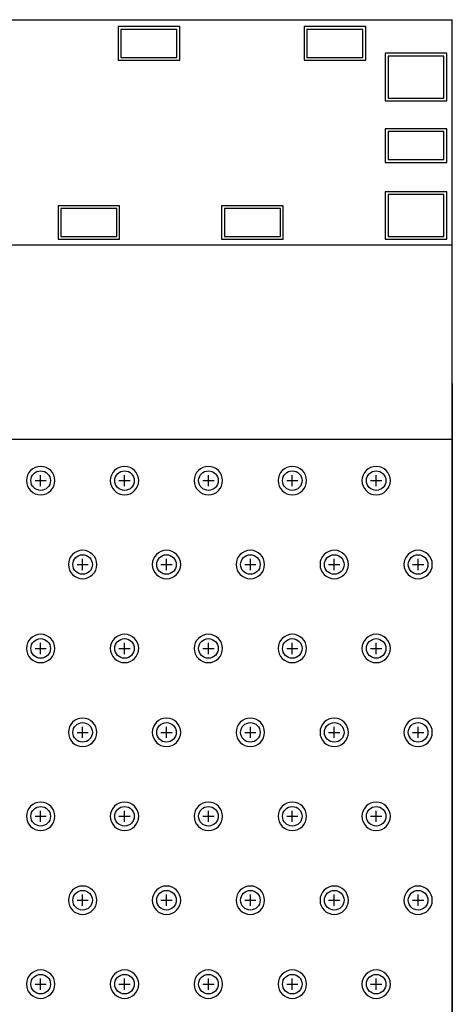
# Model space of a CAD drawing. Extents: x -5 to 35, y -92 to 8.
# Tile 25 of 25: x 20 to 35, y -27 to 8. Entities that reach past the tile are written whole.
import ezdxf

# ---------------------------------------------------------------- set-up
doc = ezdxf.new("R2010")
doc.units = 0
doc.layers.get('0').update_dxf_attribs({"linetype": 'CONTINUOUS'})
for name, color, linetype in [('gbl', 5, 'CONTINUOUS'), ('gd1', 1, 'CONTINUOUS'), ('gg1', 5, 'CONTINUOUS'), ('gm1', 6, 'CONTINUOUS'), ('gpt', 1, 'CONTINUOUS'), ('gtl', 1, 'CONTINUOUS'), ('gto', 1, 'CONTINUOUS'), ('gtp', 8, 'CONTINUOUS'), ('gts', 1, 'CONTINUOUS')]:
    doc.layers.add(name, color=color, linetype=linetype)

# ---------------------------------------------------------------- blocks, each defined once
blk = doc.blocks.new('D19')
blk.add_circle((0, 0), 0.35)
blk = doc.blocks.new('D11')
blk.add_lwpolyline([(-0.999998, -0.749999), (0.999998, -0.749999), (0.999998, 0.749999), (-0.999998, 0.749999)], close=True)
blk = doc.blocks.new('D12')
blk.add_lwpolyline([(-0.999998, -0.499999), (0.999998, -0.499999), (0.999998, 0.499999), (-0.999998, 0.499999)], close=True)
blk = doc.blocks.new('D25')
blk.add_lwpolyline([(-1.101598, -0.851598), (1.101598, -0.851598), (1.101598, 0.851598), (-1.101598, 0.851598)], close=True)
blk = doc.blocks.new('D26')
blk.add_lwpolyline([(-1.101598, -0.601599), (1.101598, -0.601599), (1.101598, 0.601599), (-1.101598, 0.601599)], close=True)

msp = doc.modelspace()

# ---------------------------------------------------------------- linework, layer by layer
at = {"layer": 'gbl', "color": 5}
msp.add_lwpolyline([(35.00007, -91.950184), (-5.00001, -91.950184), (-5.00001, -6.950014), (35.00007, -6.950014), (35.00007, -4.95001), (35.00007, -4.95001), (35.00007, -91.950184)], dxfattribs=at)
at = {"layer": 'gd1', "color": 1}
for points in [[(20.784942, -8.426617), (20.784942, -8.426617), (20.784942, -8.426617, 1), (19.76894, -8.426617), (19.76894, -8.426617), (19.76894, -8.426617, 1), (20.784942, -8.426617), (20.784942, -8.426617)], [(20.784942, -8.426617), (20.784942, -8.426617), (20.784942, -8.426617, 1), (19.76894, -8.426617), (19.76894, -8.426617), (19.76894, -8.426617, 1), (20.784942, -8.426617), (20.784942, -8.426617)], [(23.784948, -8.426617), (23.784948, -8.426617), (23.784948, -8.426617, 1), (22.768946, -8.426617), (22.768946, -8.426617), (22.768946, -8.426617, 1), (23.784948, -8.426617), (23.784948, -8.426617)], [(23.784948, -8.426617), (23.784948, -8.426617), (23.784948, -8.426617, 1), (22.768946, -8.426617), (22.768946, -8.426617), (22.768946, -8.426617, 1), (23.784948, -8.426617), (23.784948, -8.426617)], [(26.784954, -8.426617), (26.784954, -8.426617), (26.784954, -8.426617, 1), (25.768952, -8.426617), (25.768952, -8.426617), (25.768952, -8.426617, 1), (26.784954, -8.426617), (26.784954, -8.426617)], [(26.784954, -8.426617), (26.784954, -8.426617), (26.784954, -8.426617, 1), (25.768952, -8.426617), (25.768952, -8.426617), (25.768952, -8.426617, 1), (26.784954, -8.426617), (26.784954, -8.426617)], [(29.78496, -8.426617), (29.78496, -8.426617), (29.78496, -8.426617, 1), (28.768958, -8.426617), (28.768958, -8.426617), (28.768958, -8.426617, 1), (29.78496, -8.426617), (29.78496, -8.426617)], [(29.78496, -8.426617), (29.78496, -8.426617), (29.78496, -8.426617, 1), (28.768958, -8.426617), (28.768958, -8.426617), (28.768958, -8.426617, 1), (29.78496, -8.426617), (29.78496, -8.426617)], [(32.784966, -8.426617), (32.784966, -8.426617), (32.784966, -8.426617, 1), (31.768964, -8.426617), (31.768964, -8.426617), (31.768964, -8.426617, 1), (32.784966, -8.426617), (32.784966, -8.426617)], [(32.784966, -8.426617), (32.784966, -8.426617), (32.784966, -8.426617, 1), (31.768964, -8.426617), (31.768964, -8.426617), (31.768964, -8.426617, 1), (32.784966, -8.426617), (32.784966, -8.426617)], [(22.284945, -11.426623), (22.284945, -11.426623), (22.284945, -11.426623, 1), (21.268943, -11.426623), (21.268943, -11.426623), (21.268943, -11.426623, 1), (22.284945, -11.426623), (22.284945, -11.426623)], [(22.284945, -11.426623), (22.284945, -11.426623), (22.284945, -11.426623, 1), (21.268943, -11.426623), (21.268943, -11.426623), (21.268943, -11.426623, 1), (22.284945, -11.426623), (22.284945, -11.426623)], [(25.284951, -11.426623), (25.284951, -11.426623), (25.284951, -11.426623, 1), (24.268949, -11.426623), (24.268949, -11.426623), (24.268949, -11.426623, 1), (25.284951, -11.426623), (25.284951, -11.426623)], [(25.284951, -11.426623), (25.284951, -11.426623), (25.284951, -11.426623, 1), (24.268949, -11.426623), (24.268949, -11.426623), (24.268949, -11.426623, 1), (25.284951, -11.426623), (25.284951, -11.426623)], [(28.284957, -11.426623), (28.284957, -11.426623), (28.284957, -11.426623, 1), (27.268955, -11.426623), (27.268955, -11.426623), (27.268955, -11.426623, 1), (28.284957, -11.426623), (28.284957, -11.426623)], [(28.284957, -11.426623), (28.284957, -11.426623), (28.284957, -11.426623, 1), (27.268955, -11.426623), (27.268955, -11.426623), (27.268955, -11.426623, 1), (28.284957, -11.426623), (28.284957, -11.426623)], [(31.284963, -11.426623), (31.284963, -11.426623), (31.284963, -11.426623, 1), (30.268961, -11.426623), (30.268961, -11.426623), (30.268961, -11.426623, 1), (31.284963, -11.426623), (31.284963, -11.426623)], [(31.284963, -11.426623), (31.284963, -11.426623), (31.284963, -11.426623, 1), (30.268961, -11.426623), (30.268961, -11.426623), (30.268961, -11.426623, 1), (31.284963, -11.426623), (31.284963, -11.426623)], [(34.284969, -11.426623), (34.284969, -11.426623), (34.284969, -11.426623, 1), (33.268967, -11.426623), (33.268967, -11.426623), (33.268967, -11.426623, 1), (34.284969, -11.426623), (34.284969, -11.426623)], [(34.284969, -11.426623), (34.284969, -11.426623), (34.284969, -11.426623, 1), (33.268967, -11.426623), (33.268967, -11.426623), (33.268967, -11.426623, 1), (34.284969, -11.426623), (34.284969, -11.426623)], [(20.784942, -14.426629), (20.784942, -14.426629), (20.784942, -14.426629, 1), (19.76894, -14.426629), (19.76894, -14.426629), (19.76894, -14.426629, 1), (20.784942, -14.426629), (20.784942, -14.426629)], [(20.784942, -14.426629), (20.784942, -14.426629), (20.784942, -14.426629, 1), (19.76894, -14.426629), (19.76894, -14.426629), (19.76894, -14.426629, 1), (20.784942, -14.426629), (20.784942, -14.426629)], [(23.784948, -14.426629), (23.784948, -14.426629), (23.784948, -14.426629, 1), (22.768946, -14.426629), (22.768946, -14.426629), (22.768946, -14.426629, 1), (23.784948, -14.426629), (23.784948, -14.426629)], [(23.784948, -14.426629), (23.784948, -14.426629), (23.784948, -14.426629, 1), (22.768946, -14.426629), (22.768946, -14.426629), (22.768946, -14.426629, 1), (23.784948, -14.426629), (23.784948, -14.426629)], [(26.784954, -14.426629), (26.784954, -14.426629), (26.784954, -14.426629, 1), (25.768952, -14.426629), (25.768952, -14.426629), (25.768952, -14.426629, 1), (26.784954, -14.426629), (26.784954, -14.426629)], [(26.784954, -14.426629), (26.784954, -14.426629), (26.784954, -14.426629, 1), (25.768952, -14.426629), (25.768952, -14.426629), (25.768952, -14.426629, 1), (26.784954, -14.426629), (26.784954, -14.426629)], [(29.78496, -14.426629), (29.78496, -14.426629), (29.78496, -14.426629, 1), (28.768958, -14.426629), (28.768958, -14.426629), (28.768958, -14.426629, 1), (29.78496, -14.426629), (29.78496, -14.426629)], [(29.78496, -14.426629), (29.78496, -14.426629), (29.78496, -14.426629, 1), (28.768958, -14.426629), (28.768958, -14.426629), (28.768958, -14.426629, 1), (29.78496, -14.426629), (29.78496, -14.426629)], [(32.784966, -14.426629), (32.784966, -14.426629), (32.784966, -14.426629, 1), (31.768964, -14.426629), (31.768964, -14.426629), (31.768964, -14.426629, 1), (32.784966, -14.426629), (32.784966, -14.426629)], [(32.784966, -14.426629), (32.784966, -14.426629), (32.784966, -14.426629, 1), (31.768964, -14.426629), (31.768964, -14.426629), (31.768964, -14.426629, 1), (32.784966, -14.426629), (32.784966, -14.426629)], [(22.284945, -17.426635), (22.284945, -17.426635), (22.284945, -17.426635, 1), (21.268943, -17.426635), (21.268943, -17.426635), (21.268943, -17.426635, 1), (22.284945, -17.426635), (22.284945, -17.426635)], [(22.284945, -17.426635), (22.284945, -17.426635), (22.284945, -17.426635, 1), (21.268943, -17.426635), (21.268943, -17.426635), (21.268943, -17.426635, 1), (22.284945, -17.426635), (22.284945, -17.426635)], [(25.284951, -17.426635), (25.284951, -17.426635), (25.284951, -17.426635, 1), (24.268949, -17.426635), (24.268949, -17.426635), (24.268949, -17.426635, 1), (25.284951, -17.426635), (25.284951, -17.426635)], [(25.284951, -17.426635), (25.284951, -17.426635), (25.284951, -17.426635, 1), (24.268949, -17.426635), (24.268949, -17.426635), (24.268949, -17.426635, 1), (25.284951, -17.426635), (25.284951, -17.426635)], [(28.284957, -17.426635), (28.284957, -17.426635), (28.284957, -17.426635, 1), (27.268955, -17.426635), (27.268955, -17.426635), (27.268955, -17.426635, 1), (28.284957, -17.426635), (28.284957, -17.426635)], [(28.284957, -17.426635), (28.284957, -17.426635), (28.284957, -17.426635, 1), (27.268955, -17.426635), (27.268955, -17.426635), (27.268955, -17.426635, 1), (28.284957, -17.426635), (28.284957, -17.426635)], [(31.284963, -17.426635), (31.284963, -17.426635), (31.284963, -17.426635, 1), (30.268961, -17.426635), (30.268961, -17.426635), (30.268961, -17.426635, 1), (31.284963, -17.426635), (31.284963, -17.426635)], [(31.284963, -17.426635), (31.284963, -17.426635), (31.284963, -17.426635, 1), (30.268961, -17.426635), (30.268961, -17.426635), (30.268961, -17.426635, 1), (31.284963, -17.426635), (31.284963, -17.426635)], [(34.284969, -17.426635), (34.284969, -17.426635), (34.284969, -17.426635, 1), (33.268967, -17.426635), (33.268967, -17.426635), (33.268967, -17.426635, 1), (34.284969, -17.426635), (34.284969, -17.426635)], [(34.284969, -17.426635), (34.284969, -17.426635), (34.284969, -17.426635, 1), (33.268967, -17.426635), (33.268967, -17.426635), (33.268967, -17.426635, 1), (34.284969, -17.426635), (34.284969, -17.426635)], [(20.784942, -20.426641), (20.784942, -20.426641), (20.784942, -20.426641, 1), (19.76894, -20.426641), (19.76894, -20.426641), (19.76894, -20.426641, 1), (20.784942, -20.426641), (20.784942, -20.426641)], [(20.784942, -20.426641), (20.784942, -20.426641), (20.784942, -20.426641, 1), (19.76894, -20.426641), (19.76894, -20.426641), (19.76894, -20.426641, 1), (20.784942, -20.426641), (20.784942, -20.426641)], [(23.784948, -20.426641), (23.784948, -20.426641), (23.784948, -20.426641, 1), (22.768946, -20.426641), (22.768946, -20.426641), (22.768946, -20.426641, 1), (23.784948, -20.426641), (23.784948, -20.426641)], [(23.784948, -20.426641), (23.784948, -20.426641), (23.784948, -20.426641, 1), (22.768946, -20.426641), (22.768946, -20.426641), (22.768946, -20.426641, 1), (23.784948, -20.426641), (23.784948, -20.426641)], [(26.784954, -20.426641), (26.784954, -20.426641), (26.784954, -20.426641, 1), (25.768952, -20.426641), (25.768952, -20.426641), (25.768952, -20.426641, 1), (26.784954, -20.426641), (26.784954, -20.426641)], [(26.784954, -20.426641), (26.784954, -20.426641), (26.784954, -20.426641, 1), (25.768952, -20.426641), (25.768952, -20.426641), (25.768952, -20.426641, 1), (26.784954, -20.426641), (26.784954, -20.426641)], [(29.78496, -20.426641), (29.78496, -20.426641), (29.78496, -20.426641, 1), (28.768958, -20.426641), (28.768958, -20.426641), (28.768958, -20.426641, 1), (29.78496, -20.426641), (29.78496, -20.426641)], [(29.78496, -20.426641), (29.78496, -20.426641), (29.78496, -20.426641, 1), (28.768958, -20.426641), (28.768958, -20.426641), (28.768958, -20.426641, 1), (29.78496, -20.426641), (29.78496, -20.426641)], [(32.784966, -20.426641), (32.784966, -20.426641), (32.784966, -20.426641, 1), (31.768964, -20.426641), (31.768964, -20.426641), (31.768964, -20.426641, 1), (32.784966, -20.426641), (32.784966, -20.426641)], [(32.784966, -20.426641), (32.784966, -20.426641), (32.784966, -20.426641, 1), (31.768964, -20.426641), (31.768964, -20.426641), (31.768964, -20.426641, 1), (32.784966, -20.426641), (32.784966, -20.426641)], [(22.284945, -23.426647), (22.284945, -23.426647), (22.284945, -23.426647, 1), (21.268943, -23.426647), (21.268943, -23.426647), (21.268943, -23.426647, 1), (22.284945, -23.426647), (22.284945, -23.426647)], [(22.284945, -23.426647), (22.284945, -23.426647), (22.284945, -23.426647, 1), (21.268943, -23.426647), (21.268943, -23.426647), (21.268943, -23.426647, 1), (22.284945, -23.426647), (22.284945, -23.426647)], [(25.284951, -23.426647), (25.284951, -23.426647), (25.284951, -23.426647, 1), (24.268949, -23.426647), (24.268949, -23.426647), (24.268949, -23.426647, 1), (25.284951, -23.426647), (25.284951, -23.426647)], [(25.284951, -23.426647), (25.284951, -23.426647), (25.284951, -23.426647, 1), (24.268949, -23.426647), (24.268949, -23.426647), (24.268949, -23.426647, 1), (25.284951, -23.426647), (25.284951, -23.426647)], [(28.284957, -23.426647), (28.284957, -23.426647), (28.284957, -23.426647, 1), (27.268955, -23.426647), (27.268955, -23.426647), (27.268955, -23.426647, 1), (28.284957, -23.426647), (28.284957, -23.426647)], [(28.284957, -23.426647), (28.284957, -23.426647), (28.284957, -23.426647, 1), (27.268955, -23.426647), (27.268955, -23.426647), (27.268955, -23.426647, 1), (28.284957, -23.426647), (28.284957, -23.426647)], [(31.284963, -23.426647), (31.284963, -23.426647), (31.284963, -23.426647, 1), (30.268961, -23.426647), (30.268961, -23.426647), (30.268961, -23.426647, 1), (31.284963, -23.426647), (31.284963, -23.426647)], [(31.284963, -23.426647), (31.284963, -23.426647), (31.284963, -23.426647, 1), (30.268961, -23.426647), (30.268961, -23.426647), (30.268961, -23.426647, 1), (31.284963, -23.426647), (31.284963, -23.426647)], [(34.284969, -23.426647), (34.284969, -23.426647), (34.284969, -23.426647, 1), (33.268967, -23.426647), (33.268967, -23.426647), (33.268967, -23.426647, 1), (34.284969, -23.426647), (34.284969, -23.426647)], [(34.284969, -23.426647), (34.284969, -23.426647), (34.284969, -23.426647, 1), (33.268967, -23.426647), (33.268967, -23.426647), (33.268967, -23.426647, 1), (34.284969, -23.426647), (34.284969, -23.426647)], [(20.784942, -26.426653), (20.784942, -26.426653), (20.784942, -26.426653, 1), (19.76894, -26.426653), (19.76894, -26.426653), (19.76894, -26.426653, 1), (20.784942, -26.426653), (20.784942, -26.426653)], [(20.784942, -26.426653), (20.784942, -26.426653), (20.784942, -26.426653, 1), (19.76894, -26.426653), (19.76894, -26.426653), (19.76894, -26.426653, 1), (20.784942, -26.426653), (20.784942, -26.426653)], [(23.784948, -26.426653), (23.784948, -26.426653), (23.784948, -26.426653, 1), (22.768946, -26.426653), (22.768946, -26.426653), (22.768946, -26.426653, 1), (23.784948, -26.426653), (23.784948, -26.426653)], [(23.784948, -26.426653), (23.784948, -26.426653), (23.784948, -26.426653, 1), (22.768946, -26.426653), (22.768946, -26.426653), (22.768946, -26.426653, 1), (23.784948, -26.426653), (23.784948, -26.426653)], [(26.784954, -26.426653), (26.784954, -26.426653), (26.784954, -26.426653, 1), (25.768952, -26.426653), (25.768952, -26.426653), (25.768952, -26.426653, 1), (26.784954, -26.426653), (26.784954, -26.426653)], [(26.784954, -26.426653), (26.784954, -26.426653), (26.784954, -26.426653, 1), (25.768952, -26.426653), (25.768952, -26.426653), (25.768952, -26.426653, 1), (26.784954, -26.426653), (26.784954, -26.426653)], [(29.78496, -26.426653), (29.78496, -26.426653), (29.78496, -26.426653, 1), (28.768958, -26.426653), (28.768958, -26.426653), (28.768958, -26.426653, 1), (29.78496, -26.426653), (29.78496, -26.426653)], [(29.78496, -26.426653), (29.78496, -26.426653), (29.78496, -26.426653, 1), (28.768958, -26.426653), (28.768958, -26.426653), (28.768958, -26.426653, 1), (29.78496, -26.426653), (29.78496, -26.426653)], [(32.784966, -26.426653), (32.784966, -26.426653), (32.784966, -26.426653, 1), (31.768964, -26.426653), (31.768964, -26.426653), (31.768964, -26.426653, 1), (32.784966, -26.426653), (32.784966, -26.426653)], [(32.784966, -26.426653), (32.784966, -26.426653), (32.784966, -26.426653, 1), (31.768964, -26.426653), (31.768964, -26.426653), (31.768964, -26.426653, 1), (32.784966, -26.426653), (32.784966, -26.426653)]]:
    msp.add_lwpolyline(points, format="xyb", dxfattribs=at)
at = {"layer": 'gg1', "color": 5}
for points in [[(20.07694, -8.426617), (20.476941, -8.426617)], [(20.07694, -8.426617), (20.476941, -8.426617)], [(20.276941, -8.626617), (20.276941, -8.226616)], [(20.276941, -8.626617), (20.276941, -8.226616)], [(23.076946, -8.426617), (23.476947, -8.426617)], [(23.076946, -8.426617), (23.476947, -8.426617)], [(23.276947, -8.626617), (23.276947, -8.226616)], [(23.276947, -8.626617), (23.276947, -8.226616)], [(26.076952, -8.426617), (26.476953, -8.426617)], [(26.076952, -8.426617), (26.476953, -8.426617)], [(26.276953, -8.626617), (26.276953, -8.226616)], [(26.276953, -8.626617), (26.276953, -8.226616)], [(29.076958, -8.426617), (29.476959, -8.426617)], [(29.076958, -8.426617), (29.476959, -8.426617)], [(29.276959, -8.626617), (29.276959, -8.226616)], [(29.276959, -8.626617), (29.276959, -8.226616)], [(32.076964, -8.426617), (32.476965, -8.426617)], [(32.076964, -8.426617), (32.476965, -8.426617)], [(32.276965, -8.626617), (32.276965, -8.226616)], [(32.276965, -8.626617), (32.276965, -8.226616)], [(21.776944, -11.626623), (21.776944, -11.226622)], [(21.776944, -11.626623), (21.776944, -11.226622)], [(24.77695, -11.626623), (24.77695, -11.226622)], [(24.77695, -11.626623), (24.77695, -11.226622)], [(27.776956, -11.626623), (27.776956, -11.226622)], [(27.776956, -11.626623), (27.776956, -11.226622)], [(30.776962, -11.626623), (30.776962, -11.226622)], [(30.776962, -11.626623), (30.776962, -11.226622)], [(33.776968, -11.626623), (33.776968, -11.226622)], [(33.776968, -11.626623), (33.776968, -11.226622)], [(21.576943, -11.426623), (21.976944, -11.426623)], [(21.576943, -11.426623), (21.976944, -11.426623)], [(24.576949, -11.426623), (24.97695, -11.426623)], [(24.576949, -11.426623), (24.97695, -11.426623)], [(27.576955, -11.426623), (27.976956, -11.426623)], [(27.576955, -11.426623), (27.976956, -11.426623)], [(30.576961, -11.426623), (30.976962, -11.426623)], [(30.576961, -11.426623), (30.976962, -11.426623)], [(33.576967, -11.426623), (33.976968, -11.426623)], [(33.576967, -11.426623), (33.976968, -11.426623)], [(20.07694, -14.426629), (20.476941, -14.426629)], [(20.07694, -14.426629), (20.476941, -14.426629)], [(20.276941, -14.626629), (20.276941, -14.226628)], [(20.276941, -14.626629), (20.276941, -14.226628)], [(23.076946, -14.426629), (23.476947, -14.426629)], [(23.076946, -14.426629), (23.476947, -14.426629)], [(23.276947, -14.626629), (23.276947, -14.226628)], [(23.276947, -14.626629), (23.276947, -14.226628)], [(26.076952, -14.426629), (26.476953, -14.426629)], [(26.076952, -14.426629), (26.476953, -14.426629)], [(26.276953, -14.626629), (26.276953, -14.226628)], [(26.276953, -14.626629), (26.276953, -14.226628)], [(29.076958, -14.426629), (29.476959, -14.426629)], [(29.076958, -14.426629), (29.476959, -14.426629)], [(29.276959, -14.626629), (29.276959, -14.226628)], [(29.276959, -14.626629), (29.276959, -14.226628)], [(32.076964, -14.426629), (32.476965, -14.426629)], [(32.076964, -14.426629), (32.476965, -14.426629)], [(32.276965, -14.626629), (32.276965, -14.226628)], [(32.276965, -14.626629), (32.276965, -14.226628)], [(21.776944, -17.626635), (21.776944, -17.226634)], [(21.776944, -17.626635), (21.776944, -17.226634)], [(24.77695, -17.626635), (24.77695, -17.226634)], [(24.77695, -17.626635), (24.77695, -17.226634)], [(27.776956, -17.626635), (27.776956, -17.226634)], [(27.776956, -17.626635), (27.776956, -17.226634)], [(30.776962, -17.626635), (30.776962, -17.226634)], [(30.776962, -17.626635), (30.776962, -17.226634)], [(33.776968, -17.626635), (33.776968, -17.226634)], [(33.776968, -17.626635), (33.776968, -17.226634)], [(21.576943, -17.426635), (21.976944, -17.426635)], [(21.576943, -17.426635), (21.976944, -17.426635)], [(24.576949, -17.426635), (24.97695, -17.426635)], [(24.576949, -17.426635), (24.97695, -17.426635)], [(27.576955, -17.426635), (27.976956, -17.426635)], [(27.576955, -17.426635), (27.976956, -17.426635)], [(30.576961, -17.426635), (30.976962, -17.426635)], [(30.576961, -17.426635), (30.976962, -17.426635)], [(33.576967, -17.426635), (33.976968, -17.426635)], [(33.576967, -17.426635), (33.976968, -17.426635)], [(20.276941, -20.626641), (20.276941, -20.22664)], [(20.276941, -20.626641), (20.276941, -20.22664)], [(23.276947, -20.626641), (23.276947, -20.22664)], [(23.276947, -20.626641), (23.276947, -20.22664)], [(26.276953, -20.626641), (26.276953, -20.22664)], [(26.276953, -20.626641), (26.276953, -20.22664)], [(29.276959, -20.626641), (29.276959, -20.22664)], [(29.276959, -20.626641), (29.276959, -20.22664)], [(32.276965, -20.626641), (32.276965, -20.22664)], [(32.276965, -20.626641), (32.276965, -20.22664)], [(20.07694, -20.426641), (20.476941, -20.426641)], [(20.07694, -20.426641), (20.476941, -20.426641)], [(23.076946, -20.426641), (23.476947, -20.426641)], [(23.076946, -20.426641), (23.476947, -20.426641)], [(26.076952, -20.426641), (26.476953, -20.426641)], [(26.076952, -20.426641), (26.476953, -20.426641)], [(29.076958, -20.426641), (29.476959, -20.426641)], [(29.076958, -20.426641), (29.476959, -20.426641)], [(32.076964, -20.426641), (32.476965, -20.426641)], [(32.076964, -20.426641), (32.476965, -20.426641)], [(21.776944, -23.626647), (21.776944, -23.226646)], [(21.776944, -23.626647), (21.776944, -23.226646)], [(24.77695, -23.626647), (24.77695, -23.226646)], [(24.77695, -23.626647), (24.77695, -23.226646)], [(27.776956, -23.626647), (27.776956, -23.226646)], [(27.776956, -23.626647), (27.776956, -23.226646)], [(30.776962, -23.626647), (30.776962, -23.226646)], [(30.776962, -23.626647), (30.776962, -23.226646)], [(33.776968, -23.626647), (33.776968, -23.226646)], [(33.776968, -23.626647), (33.776968, -23.226646)], [(21.576943, -23.426647), (21.976944, -23.426647)], [(21.576943, -23.426647), (21.976944, -23.426647)], [(24.576949, -23.426647), (24.97695, -23.426647)], [(24.576949, -23.426647), (24.97695, -23.426647)], [(27.576955, -23.426647), (27.976956, -23.426647)], [(27.576955, -23.426647), (27.976956, -23.426647)], [(30.576961, -23.426647), (30.976962, -23.426647)], [(30.576961, -23.426647), (30.976962, -23.426647)], [(33.576967, -23.426647), (33.976968, -23.426647)], [(33.576967, -23.426647), (33.976968, -23.426647)], [(20.276941, -26.626653), (20.276941, -26.226652)], [(20.276941, -26.626653), (20.276941, -26.226652)], [(23.276947, -26.626653), (23.276947, -26.226652)], [(23.276947, -26.626653), (23.276947, -26.226652)], [(26.276953, -26.626653), (26.276953, -26.226652)], [(26.276953, -26.626653), (26.276953, -26.226652)], [(29.276959, -26.626653), (29.276959, -26.226652)], [(29.276959, -26.626653), (29.276959, -26.226652)], [(32.276965, -26.626653), (32.276965, -26.226652)], [(32.276965, -26.626653), (32.276965, -26.226652)], [(20.07694, -26.426653), (20.476941, -26.426653)], [(20.07694, -26.426653), (20.476941, -26.426653)], [(23.076946, -26.426653), (23.476947, -26.426653)], [(23.076946, -26.426653), (23.476947, -26.426653)], [(26.076952, -26.426653), (26.476953, -26.426653)], [(26.076952, -26.426653), (26.476953, -26.426653)], [(29.076958, -26.426653), (29.476959, -26.426653)], [(29.076958, -26.426653), (29.476959, -26.426653)], [(32.076964, -26.426653), (32.476965, -26.426653)], [(32.076964, -26.426653), (32.476965, -26.426653)]]:
    msp.add_lwpolyline(points, dxfattribs=at)
at = {"layer": 'gm1', "color": 6}
for points in [[(-5.00001, 8.050016), (35.00007, 8.050016)], [(35.00007, -91.950184), (35.00007, 8.050016)]]:
    msp.add_lwpolyline(points, dxfattribs=at)
at = {"layer": 'gtl', "color": 1}
msp.add_lwpolyline([(13.529327, -6.950014), (35.00007, -6.950014), (35.00007, -4.95001), (35.00007, -4.95001), (35.00007, -91.950184)], dxfattribs=at)
at = {"layer": 'gto', "color": 1}
for points in [[(0, 0), (35.00007, 0)], [(8.000016, 0), (35.00007, 0)], [(35.00007, 0), (35.00007, 0)]]:
    msp.add_lwpolyline(points, dxfattribs=at)

# ---------------------------------------------------------------- block references
at = {"layer": 'gbl'}
for p in [(20.276941, -8.426617), (20.276941, -8.426617), (23.276947, -8.426617), (23.276947, -8.426617), (26.276953, -8.426617), (26.276953, -8.426617), (29.276959, -8.426617), (29.276959, -8.426617), (32.276965, -8.426617), (32.276965, -8.426617), (21.776944, -11.426623), (21.776944, -11.426623), (24.77695, -11.426623), (24.77695, -11.426623), (27.776956, -11.426623), (27.776956, -11.426623), (30.776962, -11.426623), (30.776962, -11.426623), (33.776968, -11.426623), (33.776968, -11.426623), (20.276941, -14.426629), (20.276941, -14.426629), (23.276947, -14.426629), (23.276947, -14.426629), (26.276953, -14.426629), (26.276953, -14.426629), (29.276959, -14.426629), (29.276959, -14.426629), (32.276965, -14.426629), (32.276965, -14.426629), (21.776944, -17.426635), (21.776944, -17.426635), (24.77695, -17.426635), (24.77695, -17.426635), (27.776956, -17.426635), (27.776956, -17.426635), (30.776962, -17.426635), (30.776962, -17.426635), (33.776968, -17.426635), (33.776968, -17.426635), (20.276941, -20.426641), (20.276941, -20.426641), (23.276947, -20.426641), (23.276947, -20.426641), (26.276953, -20.426641), (26.276953, -20.426641), (29.276959, -20.426641), (29.276959, -20.426641), (32.276965, -20.426641), (32.276965, -20.426641), (21.776944, -23.426647), (21.776944, -23.426647), (24.77695, -23.426647), (24.77695, -23.426647), (27.776956, -23.426647), (27.776956, -23.426647), (30.776962, -23.426647), (30.776962, -23.426647), (33.776968, -23.426647), (33.776968, -23.426647), (20.276941, -26.426653), (20.276941, -26.426653), (23.276947, -26.426653), (23.276947, -26.426653), (26.276953, -26.426653), (26.276953, -26.426653), (29.276959, -26.426653), (29.276959, -26.426653), (32.276965, -26.426653), (32.276965, -26.426653)]:
    msp.add_blockref('D19', p, dxfattribs=at)
at = {"layer": 'gpt'}
for name, p in [('D12', (24.150048, 7.200014)), ('D12', (30.800062, 7.200014)), ('D11', (33.700067, 6.000012)), ('D12', (33.700067, 3.550007)), ('D11', (33.700067, 1.050002)), ('D12', (22.000044, 0.800002)), ('D12', (27.850056, 0.800002))]:
    msp.add_blockref(name, p, dxfattribs=at)
at = {"layer": 'gtl'}
for name, p in [('D12', (24.150048, 7.200014)), ('D12', (30.800062, 7.200014)), ('D11', (33.700067, 6.000012)), ('D12', (33.700067, 3.550007)), ('D11', (33.700067, 1.050002)), ('D12', (22.000044, 0.800002)), ('D12', (27.850056, 0.800002)), ('D19', (20.276941, -8.426617)), ('D19', (20.276941, -8.426617)), ('D19', (23.276947, -8.426617)), ('D19', (23.276947, -8.426617)), ('D19', (26.276953, -8.426617)), ('D19', (26.276953, -8.426617)), ('D19', (29.276959, -8.426617)), ('D19', (29.276959, -8.426617)), ('D19', (32.276965, -8.426617)), ('D19', (32.276965, -8.426617)), ('D19', (21.776944, -11.426623)), ('D19', (21.776944, -11.426623)), ('D19', (24.77695, -11.426623)), ('D19', (24.77695, -11.426623)), ('D19', (27.776956, -11.426623)), ('D19', (27.776956, -11.426623)), ('D19', (30.776962, -11.426623)), ('D19', (30.776962, -11.426623)), ('D19', (33.776968, -11.426623)), ('D19', (33.776968, -11.426623)), ('D19', (20.276941, -14.426629)), ('D19', (20.276941, -14.426629)), ('D19', (23.276947, -14.426629)), ('D19', (23.276947, -14.426629)), ('D19', (26.276953, -14.426629)), ('D19', (26.276953, -14.426629)), ('D19', (29.276959, -14.426629)), ('D19', (29.276959, -14.426629)), ('D19', (32.276965, -14.426629)), ('D19', (32.276965, -14.426629)), ('D19', (21.776944, -17.426635)), ('D19', (21.776944, -17.426635)), ('D19', (24.77695, -17.426635)), ('D19', (24.77695, -17.426635)), ('D19', (27.776956, -17.426635)), ('D19', (27.776956, -17.426635)), ('D19', (30.776962, -17.426635)), ('D19', (30.776962, -17.426635)), ('D19', (33.776968, -17.426635)), ('D19', (33.776968, -17.426635)), ('D19', (20.276941, -20.426641)), ('D19', (20.276941, -20.426641)), ('D19', (23.276947, -20.426641)), ('D19', (23.276947, -20.426641)), ('D19', (26.276953, -20.426641)), ('D19', (26.276953, -20.426641)), ('D19', (29.276959, -20.426641)), ('D19', (29.276959, -20.426641)), ('D19', (32.276965, -20.426641)), ('D19', (32.276965, -20.426641)), ('D19', (21.776944, -23.426647)), ('D19', (21.776944, -23.426647)), ('D19', (24.77695, -23.426647)), ('D19', (24.77695, -23.426647)), ('D19', (27.776956, -23.426647)), ('D19', (27.776956, -23.426647)), ('D19', (30.776962, -23.426647)), ('D19', (30.776962, -23.426647)), ('D19', (33.776968, -23.426647)), ('D19', (33.776968, -23.426647)), ('D19', (20.276941, -26.426653)), ('D19', (20.276941, -26.426653)), ('D19', (23.276947, -26.426653)), ('D19', (23.276947, -26.426653)), ('D19', (26.276953, -26.426653)), ('D19', (26.276953, -26.426653)), ('D19', (29.276959, -26.426653)), ('D19', (29.276959, -26.426653)), ('D19', (32.276965, -26.426653)), ('D19', (32.276965, -26.426653))]:
    msp.add_blockref(name, p, dxfattribs=at)
at = {"layer": 'gtp'}
for name, p in [('D12', (24.150048, 7.200014)), ('D12', (30.800062, 7.200014)), ('D11', (33.700067, 6.000012)), ('D12', (33.700067, 3.550007)), ('D11', (33.700067, 1.050002)), ('D12', (22.000044, 0.800002)), ('D12', (27.850056, 0.800002))]:
    msp.add_blockref(name, p, dxfattribs=at)
at = {"layer": 'gts'}
for name, p in [('D26', (24.150048, 7.200014)), ('D26', (30.800062, 7.200014)), ('D25', (33.700067, 6.000012)), ('D26', (33.700067, 3.550007)), ('D25', (33.700067, 1.050002)), ('D26', (22.000044, 0.800002)), ('D26', (27.850056, 0.800002))]:
    msp.add_blockref(name, p, dxfattribs=at)

doc.saveas('drawing.dxf')
